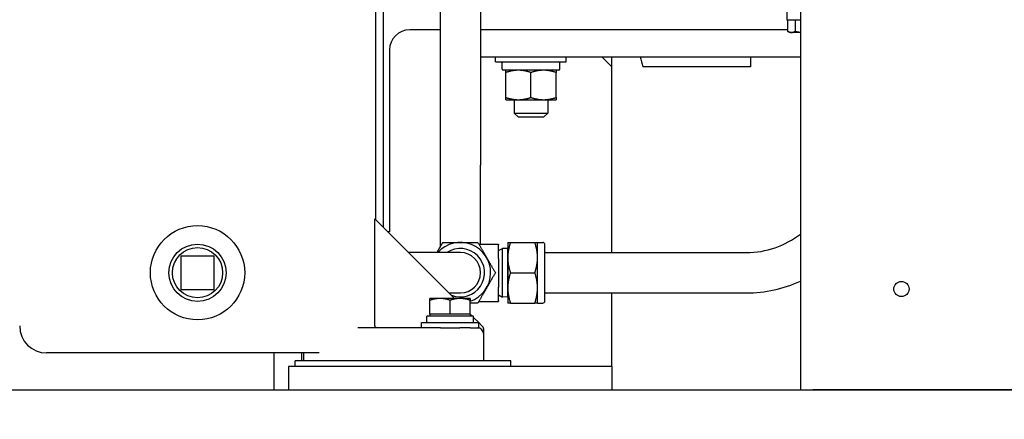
# Paper-space layout 'SHEET_3' of a CAD drawing. Header units: inches. Extents: x 3 to 360, y 8 to 227.
# Tile 43 of 117: x 74 to 92, y 154 to 162. Entities that reach past the tile are written whole.
import ezdxf

# ---------------------------------------------------------------- set-up
doc = ezdxf.new("R2010")
doc.units = ezdxf.units.IN
doc.header["$LTSCALE"] = 10.666667
doc.header["$MEASUREMENT"] = 0
doc.layers.get('0').update_dxf_attribs({"lineweight": 25})
doc.layers.get('DEFPOINTS').update_dxf_attribs({"lineweight": 25})
doc.layers.add('DIMEN', color=7, linetype='Continuous', lineweight=25)
doc.styles.get("Standard").update_dxf_attribs({"font": 'arial.ttf'})
doc.dimstyles.new('DEFAULT-ANSI', dxfattribs={"dimscale": 10.666667, "dimtxt": 0.125, "dimasz": 0.1875, "dimexe": 0.125, "dimexo": 0.0625, "dimgap": 0.031496, "dimtad": 0, "dimtih": 1, "dimtoh": 1, "dimrnd": 1e-08, "dimzin": 4, "dimdsep": 46, "dimtxsty": 'Standard', "dimblk": 'Filled-1', "dimcen": 0.09, "dimdle": 0.393701, "dimclrd": 256, "dimclre": 256, "dimclrt": 256, "dimadec": 0, "dimazin": 1, "dimtfac": 1.504, "dimtofl": 0, "dimtmove": 0, "dimatfit": 3, "dimldrblk": 'Filled-1', "dimfxl": 1, "dimtolj": 1, "dimtzin": 4, "dimlwd": 25, "dimlwe": 25, "dimarcsym": 0})

# ---------------------------------------------------------------- blocks, each defined once
blk = doc.blocks.new('Filled-1')
at = {"color": 0}
for p, q in [((0, 0), (-1, 0.25)), ((-1, 0.25), (-1, -0.25)), ((-1, 0), (0, 0)), ((-1, -0.25), (0, 0))]:
    blk.add_line(p, q, dxfattribs=at)
at = {"color": 0, "flags": 128}
blk.add_lwpolyline([(-1, -0.25), (0, 0), (-1, 0.25), (-1, -0.25)], dxfattribs=at)
at = {"color": 0}
blk.add_solid([(-1, -0.25), (0, 0), (-1, 0.25), (-1, -0.25)], dxfattribs=at)
blk = doc.blocks.new('*D17')
at = {"layer": 'DEFPOINTS', "color": 0, "linetype": 'Continuous'}
for p in [(71.529, 191.33), (126.661, 191.33), (116.695, 142.407)]:
    blk.add_point(p, dxfattribs=at)
at = {"layer": 'DIMEN', "linetype": 'Continuous', "lineweight": 25}
for p, q in [((72.195, 191.33), (127.994, 191.33)), ((126.661, 189.33), (126.661, 167.885)), ((126.661, 144.407), (126.661, 165.852)), ((117.362, 142.407), (127.994, 142.407))]:
    blk.add_line(p, q, dxfattribs=at)
at = {"layer": 'DIMEN', "linetype": 'Continuous', "lineweight": 25, "xscale": 2, "yscale": 2, "zscale": 2}
for p, rotation in [((126.661, 191.33), 90), ((126.661, 142.407), 270)]:
    blk.add_blockref('Filled-1', p, dxfattribs=dict(at, rotation=rotation))
at = {"layer": 'DIMEN', "linetype": 'Continuous', "lineweight": 25, "insert": (124.391, 167.549), "char_height": 1.3333, "attachment_point": 1}
blk.add_mtext('\\A1;48.92', dxfattribs=at)

psp = doc.layouts.new('SHEET_3')

# ---------------------------------------------------------------- linework, layer by layer
for p, q in [((80.808, 169.99), (80.808, 157.996)), ((88.695, 168.826), (88.695, 154.827)), ((82.01, 166.14), (82.01, 159.004)), ((82.76, 166.14), (82.76, 159.004)), ((80.958, 157.846), (80.958, 165.795)), ((88.445, 162.247), (88.445, 161.697)), ((82.01, 161.515), (81.445, 161.515)), ((88.457, 161.515), (82.76, 161.515)), ((88.457, 161.515), (82.76, 161.515)), ((88.695, 161.697), (88.445, 161.697)), ((88.457, 161.697), (88.457, 161.489)), ((88.601, 161.697), (88.601, 161.489)), ((88.495, 161.467), (88.457, 161.489)), ((88.695, 161.467), (88.495, 161.467)), ((81.07, 161.14), (81.07, 157.765)), ((82.76, 161.015), (88.695, 161.015)), ((83.039, 160.92), (83.039, 161.015)), ((84.351, 160.92), (84.351, 161.015)), ((85.008, 161.015), (85.195, 160.827)), ((85.195, 157.379), (85.195, 161.015)), ((83.039, 160.92), (84.351, 160.92)), ((83.159, 160.781), (83.159, 160.903)), ((84.231, 160.781), (84.231, 160.903)), ((84.215, 160.764), (83.176, 160.764)), ((83.227, 160.259), (83.227, 160.722)), ((83.695, 160.259), (83.695, 160.722)), ((84.164, 160.259), (84.164, 160.722)), ((83.227, 160.217), (83.461, 160.217)), ((83.383, 160.217), (83.383, 159.968)), ((83.461, 160.217), (83.93, 160.217)), ((83.93, 160.217), (84.164, 160.217)), ((84.008, 160.217), (84.008, 159.968)), ((83.383, 159.968), (84.008, 159.968)), ((83.461, 159.89), (83.383, 159.968)), ((83.93, 159.89), (83.461, 159.89)), ((83.93, 159.89), (84.008, 159.968)), ((82.01, 159.004), (82.01, 157.479)), ((82.76, 157.535), (82.76, 159.004)), ((82.277, 156.526), (80.801, 158.002)), ((80.801, 156.015), (80.801, 158.002)), ((81.07, 157.765), (81.039, 157.765)), ((82.728, 157.535), (83.095, 157.535)), ((83.095, 157.535), (83.095, 157.525)), ((83.095, 157.269), (83.095, 157.525)), ((83.265, 157.566), (83.265, 157.285)), ((83.315, 157.566), (83.767, 157.566)), ((83.817, 157.285), (83.817, 157.566)), ((83.817, 157.566), (83.915, 157.566)), ((83.955, 156.481), (83.955, 157.526)), ((77.198, 157.314), (77.198, 156.694)), ((77.818, 157.314), (77.198, 157.314)), ((77.818, 156.694), (77.818, 157.314)), ((82.385, 157.379), (81.425, 157.379)), ((83.095, 157.415), (83.17, 157.455)), ((83.17, 156.553), (83.17, 157.455)), ((83.258, 157.452), (83.17, 157.455)), ((83.258, 157.452), (83.258, 156.555)), ((83.265, 157.439), (83.258, 157.452)), ((83.955, 157.379), (87.695, 157.379)), ((83.095, 157.269), (83.095, 156.738)), ((83.265, 157.285), (83.265, 156.722)), ((83.817, 156.722), (83.817, 157.285)), ((83.315, 157.004), (83.767, 157.004)), ((77.198, 156.694), (77.818, 156.694)), ((82.175, 156.629), (82.385, 156.629)), ((83.095, 156.482), (83.095, 156.738)), ((83.095, 156.593), (83.17, 156.553)), ((83.265, 156.722), (83.265, 156.441)), ((83.817, 156.441), (83.817, 156.722)), ((83.955, 156.629), (87.695, 156.629)), ((85.195, 155.265), (85.195, 156.629)), ((82.008, 156.526), (81.82, 156.526)), ((81.82, 156.236), (81.82, 156.493)), ((82.383, 156.526), (82.008, 156.526)), ((82.195, 156.236), (82.195, 156.493)), ((82.57, 156.526), (82.383, 156.526)), ((82.57, 156.236), (82.57, 156.493)), ((82.728, 156.472), (83.095, 156.472)), ((83.095, 156.482), (83.095, 156.472)), ((83.258, 156.555), (83.17, 156.553)), ((83.265, 156.568), (83.258, 156.555)), ((83.315, 156.441), (83.767, 156.441)), ((83.817, 156.441), (83.915, 156.441)), ((82.008, 156.236), (81.82, 156.236)), ((81.82, 156.236), (81.82, 156.203)), ((82.195, 156.236), (82.008, 156.236)), ((82.383, 156.236), (82.195, 156.236)), ((82.57, 156.236), (82.383, 156.236)), ((82.57, 156.236), (82.57, 156.203)), ((82.6, 156.203), (82.57, 156.233)), ((81.664, 156.078), (82.726, 156.078)), ((81.664, 155.983), (81.664, 156.078)), ((81.761, 156.093), (81.761, 156.189)), ((81.775, 156.203), (82.616, 156.203)), ((82.63, 156.093), (82.63, 156.189)), ((82.725, 156.078), (82.63, 156.174)), ((82.726, 155.983), (82.726, 156.078)), ((82.784, 156.02), (82.726, 156.077)), ((82.017, 155.983), (80.482, 155.983)), ((82.017, 155.983), (82.374, 155.983)), ((82.57, 155.983), (82.374, 155.983)), ((82.57, 155.983), (82.695, 155.983)), ((82.695, 155.983), (82.726, 155.983)), ((82.82, 155.369), (82.82, 155.858)), ((79.766, 155.515), (74.708, 155.515)), ((78.933, 154.827), (78.933, 155.515)), ((79.445, 155.369), (79.445, 155.515)), ((79.472, 155.515), (79.472, 155.483)), ((79.32, 155.265), (79.32, 155.369)), ((83.32, 155.369), (79.32, 155.369)), ((79.472, 155.483), (79.472, 155.369)), ((83.32, 155.265), (83.32, 155.369)), ((79.195, 155.265), (79.195, 154.827)), ((85.195, 155.265), (79.195, 155.265)), ((85.195, 155.265), (85.195, 154.827)), ((23.884, 154.827), (116.507, 154.827)), ((110.466, 154.827), (88.925, 154.827))]:
    psp.add_line(p, q)
for centre, radius in [((77.508, 157.004), 0.875), ((77.508, 157.004), 0.532), ((77.508, 157.004), 0.466), ((90.57, 156.702), 0.141)]:
    psp.add_circle(centre, radius)
for centre, radius, start, end in [((81.445, 161.14), 0.375, 90, 180), ((83.176, 160.903), 0.0169, 90, 180), ((84.215, 160.903), 0.0169, 0, 90), ((83.176, 160.781), 0.0169, 180, 270), ((84.215, 160.781), 0.0169, 270, 0), ((87.695, 159.004), 1.625, 270, 307.9799), ((82.385, 157.004), 0.562, 289.2472, 138.1897), ((83.915, 157.526), 0.04, 0, 90), ((82.385, 157.004), 0.45, 248.2021, 123.5573), ((82.385, 157.004), 0.375, 270, 90), ((87.695, 159.004), 2.375, 270, 294.9011), ((83.915, 156.481), 0.04, 270, 0), ((81.775, 156.189), 0.0143, 90, 180), ((81.775, 156.093), 0.0143, 180, 270), ((82.616, 156.189), 0.0143, 0, 90), ((82.616, 156.093), 0.0143, 270, 0), ((74.708, 156.015), 0.5, 180, 270), ((82.695, 155.858), 0.125, 0, 90), ((82.695, 155.932), 0.125, 10.7912, 45)]:
    psp.add_arc(centre, radius, start, end)
for points, weights in [([(88.457, 161.489), (88.529, 161.447), (88.601, 161.489)], [1, 1.15455095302, 1]), ([(88.601, 161.489), (88.651, 161.475), (88.695, 161.469)], [1, 1.02431575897, 1.01753484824]), ([(83.227, 160.722), (83.227, 160.764), (83.227, 160.764)], [1.10906450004, 1.0930923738, 1]), ([(83.461, 160.764), (83.352, 160.764), (83.227, 160.722)], [1, 1.0930923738, 1.10906450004]), ([(83.695, 160.722), (83.57, 160.764), (83.461, 160.764)], [1.10906450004, 1.0930923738, 1]), ([(83.93, 160.764), (83.821, 160.764), (83.695, 160.722)], [1, 1.0930923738, 1.10906450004]), ([(84.164, 160.722), (84.039, 160.764), (83.93, 160.764)], [1.10906450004, 1.0930923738, 1]), ([(84.164, 160.764), (84.164, 160.764), (84.164, 160.722)], [1, 1.0930923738, 1.10906450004]), ([(83.227, 160.259), (83.352, 160.217), (83.461, 160.217)], [1.10906450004, 1.0930923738, 1]), ([(83.227, 160.217), (83.227, 160.217), (83.227, 160.259)], [1, 1.0930923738, 1.10906450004]), ([(83.461, 160.217), (83.57, 160.217), (83.695, 160.259)], [1, 1.0930923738, 1.10906450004]), ([(83.695, 160.259), (83.821, 160.217), (83.93, 160.217)], [1.10906450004, 1.0930923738, 1]), ([(83.93, 160.217), (84.039, 160.217), (84.164, 160.259)], [1, 1.0930923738, 1.10906450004]), ([(84.164, 160.259), (84.164, 160.217), (84.164, 160.217)], [1.10906450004, 1.0930923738, 1]), ([(81.952, 157.379), (82.003, 157.467), (82.06, 157.566)], [1.01720879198, 1.02477087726, 1]), ([(82.06, 157.566), (82.234, 157.566), (82.385, 157.566)], [1, 1.0379548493, 1]), ([(82.385, 157.566), (82.536, 157.566), (82.71, 157.566)], [1, 1.0379548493, 1]), ([(82.71, 157.566), (82.797, 157.416), (82.872, 157.285)], [1, 1.0379548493, 1]), ([(83.315, 157.566), (83.265, 157.416), (83.265, 157.285)], [1, 1.0379548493, 1]), ([(83.265, 157.566), (83.265, 157.566), (83.315, 157.566)], [1, 1.0379548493, 1]), ([(83.817, 157.285), (83.817, 157.416), (83.767, 157.566)], [1, 1.0379548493, 1]), ([(83.767, 157.566), (83.817, 157.566), (83.817, 157.566)], [1, 1.0379548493, 1]), ([(82.872, 157.285), (82.948, 157.154), (83.035, 157.004)], [1, 1.0379548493, 1]), ([(83.265, 157.285), (83.265, 157.154), (83.315, 157.004)], [1, 1.0379548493, 1]), ([(83.767, 157.004), (83.817, 157.154), (83.817, 157.285)], [1, 1.0379548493, 1]), ([(83.035, 157.004), (82.948, 156.853), (82.872, 156.722)], [1, 1.0379548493, 1]), ([(83.315, 157.004), (83.265, 156.853), (83.265, 156.722)], [1, 1.0379548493, 1]), ([(83.817, 156.722), (83.817, 156.853), (83.767, 157.004)], [1, 1.0379548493, 1]), ([(82.872, 156.722), (82.797, 156.592), (82.71, 156.441)], [1, 1.0379548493, 1]), ([(83.265, 156.722), (83.265, 156.592), (83.315, 156.441)], [1, 1.0379548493, 1]), ([(83.767, 156.441), (83.817, 156.592), (83.817, 156.722)], [1, 1.0379548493, 1]), ([(81.82, 156.493), (81.82, 156.526), (81.82, 156.526)], [1, 1.0379548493, 1]), ([(82.008, 156.526), (81.921, 156.526), (81.82, 156.493)], [1, 1.0379548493, 1]), ([(82.195, 156.493), (82.095, 156.526), (82.008, 156.526)], [1, 1.0379548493, 1]), ([(82.383, 156.526), (82.296, 156.526), (82.195, 156.493)], [1, 1.0379548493, 1]), ([(82.57, 156.493), (82.47, 156.526), (82.383, 156.526)], [1, 1.0379548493, 1]), ([(82.57, 156.526), (82.57, 156.526), (82.57, 156.493)], [1, 1.0379548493, 1]), ([(82.71, 156.441), (82.637, 156.441), (82.57, 156.441)], [1, 1.01555060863, 1.01835863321]), ([(83.315, 156.441), (83.265, 156.441), (83.265, 156.441)], [1, 1.0379548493, 1]), ([(83.817, 156.441), (83.817, 156.441), (83.767, 156.441)], [1, 1.0379548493, 1])]:
    psp.add_rational_spline(points, weights, degree=2)
for points in [[(85.724, 161.015), (85.739, 160.952), (85.754, 160.89), (85.769, 160.827)], [(87.767, 161.015), (87.767, 160.952), (87.767, 160.89), (87.767, 160.827)], [(82.82, 155.858), (82.82, 155.881), (82.82, 155.906), (82.82, 155.932)]]:
    psp.add_open_spline(points, degree=3)
for points, knots in [([(85.945, 160.827), (85.934, 160.827), (85.92, 160.827), (85.91, 160.827), (85.898, 160.827), (85.886, 160.827), (85.874, 160.827), (85.862, 160.827), (85.851, 160.827), (85.839, 160.827), (85.827, 160.827), (85.815, 160.827), (85.804, 160.827), (85.792, 160.827), (85.78, 160.827), (85.769, 160.827)], [0.90282827, 0.90282827, 0.90282827, 0.90282827, 0.92056757, 0.92056757, 0.92056757, 0.94042567, 0.94042567, 0.94042567, 0.96028378, 0.96028378, 0.96028378, 0.98014189, 0.98014189, 0.98014189, 1, 1, 1, 1]), ([(87.767, 160.827), (87.463, 160.827), (87.158, 160.827), (86.856, 160.827), (86.554, 160.827), (86.252, 160.827), (85.95, 160.827), (85.949, 160.827), (85.947, 160.827), (85.945, 160.827)], [0, 0, 0, 0, 0.4503574, 0.4503574, 0.4503574, 0.9005174, 0.9005174, 0.9005174, 0.9028283, 0.9028283, 0.9028283, 0.9028283]), ([(80.831, 155.983), (80.831, 155.983), (80.831, 155.983), (80.828, 155.983), (80.825, 155.984), (80.819, 155.986), (80.816, 155.987), (80.811, 155.991), (80.808, 155.994), (80.805, 156), (80.803, 156.003), (80.802, 156.009), (80.801, 156.012), (80.801, 156.015)], [-0.1479136, -0.1479136, -0.1479136, -0.1479136, -0.147374, -0.147374, -0.1144932, -0.1144932, -0.0829417, -0.0829417, -0.0489436, -0.0489436, -0.0229444, -0.0229444, 0, 0, 0, 0]), ([(82.82, 155.932), (82.82, 155.932), (82.82, 155.932), (82.82, 155.939), (82.82, 155.947), (82.818, 155.955)], [0.42073736, 0.42073736, 0.42073736, 0.42073736, 0.42163282, 0.42163282, 0.4563571, 0.4563571, 0.4563571, 0.4563571])]:
    psp.add_open_spline(points, degree=3, knots=knots)

# ---------------------------------------------------------------- dimensions: what is measured, and where the dimension line sits
at = {"layer": 'DIMEN', "linetype": 'Continuous', "lineweight": 25}
dim = psp.add_linear_dim(base=(126.661, 191.33), p1=(116.695, 142.407), p2=(71.529, 191.33), angle=90, dimstyle='DEFAULT-ANSI', override={"dimdec": 2, "dimtp": 0, "dimtm": 0, "dimtdec": 2, "dimatfit": 1}, dxfattribs=at)
dim.commit()
dim.dimension.update_dxf_attribs({"geometry": '*D17', "text_midpoint": (126.661, 166.868), "dimtype": 160})

doc.saveas('drawing.dxf')
